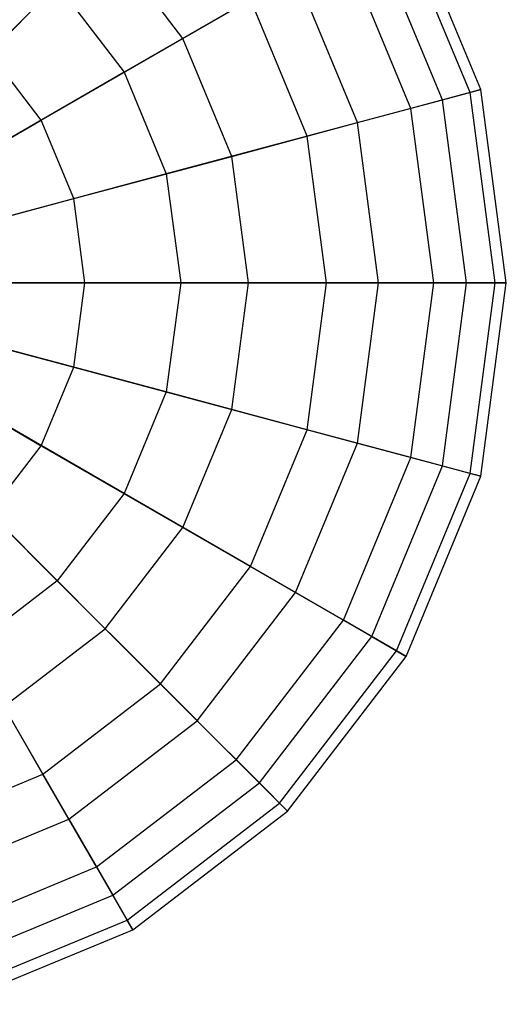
# Model space of a CAD drawing. Extents: x -29 to 29, y -26.9 to 31.
# Tile 27 of 43: x 0.2 to 2.7, y 15.6 to 20.7. Entities that reach past the tile are written whole.
import ezdxf

# ---------------------------------------------------------------- set-up
doc = ezdxf.new("R2010")
doc.units = 0
doc.header["$LTSCALE"] = 2.54
doc.layers.get('0').update_dxf_attribs({"color": 13, "linetype": 'CONTINUOUS'})

# ---------------------------------------------------------------- blocks, each defined once
blk = doc.blocks.new('GRUPUJ_2')
at = {"color": 0}
for p, q in [((31.5845, 47.2545, 11.7691), (31.1954, 48.194, 11.7691)), ((31.5845, 47.2545, 11.7691), (31.1954, 48.194, 11.7691)), ((31.5284, 47.2394, 10.751), (31.1451, 48.1649, 10.751)), ((31.5284, 47.2394, 10.751), (31.1451, 48.1649, 10.751)), ((31.3842, 47.2008, 12.7674), (31.0158, 48.0903, 12.7674)), ((31.3842, 47.2008, 12.7674), (31.0158, 48.0903, 12.7674)), ((29.0225, 47.4469, 14.9983), (29.6254, 48.0498, 14.439)), ((29.0225, 47.4469, 14.9983), (29.6254, 48.0498, 14.439)), ((30.0307, 47.5216, 14.439), (29.6254, 48.0498, 14.439)), ((30.0307, 47.5216, 14.439), (29.6254, 48.0498, 14.439)), ((31.2197, 47.1567, 9.7828), (30.8683, 48.0051, 9.7828)), ((31.2197, 47.1567, 9.7828), (30.8683, 48.0051, 9.7828)), ((30.0307, 47.5216, 14.439), (30.6186, 47.8609, 13.6781)), ((30.0307, 47.5216, 14.439), (30.6186, 47.8609, 13.6781)), ((30.9412, 47.0821, 13.6781), (30.6186, 47.8609, 13.6781)), ((30.9412, 47.0821, 13.6781), (30.6186, 47.8609, 13.6781)), ((29.3757, 47.8001, 8.2514), (28.7318, 47.1561, 7.7927)), ((29.3757, 47.8001, 8.2514), (28.7318, 47.1561, 7.7927)), ((29.3757, 47.8001, 8.2514), (29.7249, 47.345, 8.2514)), ((29.3757, 47.8001, 8.2514), (29.7249, 47.345, 8.2514)), ((30.3839, 47.7255, 8.9302), (29.7249, 47.345, 8.2514)), ((30.3839, 47.7255, 8.9302), (29.7249, 47.345, 8.2514)), ((30.6794, 47.012, 8.9302), (30.3839, 47.7255, 8.9302)), ((30.6794, 47.012, 8.9302), (30.3839, 47.7255, 8.9302)), ((29.2924, 47.0953, 14.9983), (30.0307, 47.5216, 14.439)), ((29.2924, 47.0953, 14.9983), (30.0307, 47.5216, 14.439)), ((30.2855, 46.9064, 14.439), (30.0307, 47.5216, 14.439)), ((30.2855, 46.9064, 14.439), (30.0307, 47.5216, 14.439)), ((29.2924, 47.0953, 14.9983), (29.0225, 47.4469, 14.9983)), ((29.2924, 47.0953, 14.9983), (29.0225, 47.4469, 14.9983)), ((29.7249, 47.345, 8.2514), (28.9362, 46.8897, 7.7927)), ((29.7249, 47.345, 8.2514), (28.9362, 46.8897, 7.7927)), ((29.7249, 47.345, 8.2514), (29.9444, 46.815, 8.2514)), ((29.7249, 47.345, 8.2514), (29.9444, 46.815, 8.2514)), ((31.3842, 47.2008, 12.7674), (31.5845, 47.2545, 11.7691)), ((31.3842, 47.2008, 12.7674), (31.5845, 47.2545, 11.7691)), ((31.5845, 47.2545, 11.7691), (31.5284, 47.2394, 10.751)), ((31.5845, 47.2545, 11.7691), (31.5284, 47.2394, 10.751)), ((31.7173, 46.2463, 11.7691), (31.5845, 47.2545, 11.7691)), ((31.7173, 46.2463, 11.7691), (31.5845, 47.2545, 11.7691)), ((30.9412, 47.0821, 13.6781), (31.3842, 47.2008, 12.7674)), ((30.9412, 47.0821, 13.6781), (31.3842, 47.2008, 12.7674)), ((31.5284, 47.2394, 10.751), (31.2197, 47.1567, 9.7828)), ((31.5284, 47.2394, 10.751), (31.2197, 47.1567, 9.7828)), ((31.5099, 46.2463, 12.7674), (31.3842, 47.2008, 12.7674)), ((31.5099, 46.2463, 12.7674), (31.3842, 47.2008, 12.7674)), ((31.6592, 46.2463, 10.751), (31.5284, 47.2394, 10.751)), ((31.6592, 46.2463, 10.751), (31.5284, 47.2394, 10.751)), ((31.2197, 47.1567, 9.7828), (30.6794, 47.012, 8.9302)), ((31.2197, 47.1567, 9.7828), (30.6794, 47.012, 8.9302)), ((31.3396, 46.2463, 9.7828), (31.2197, 47.1567, 9.7828)), ((31.3396, 46.2463, 9.7828), (31.2197, 47.1567, 9.7828)), ((28.4538, 46.6111, 15.3179), (29.2924, 47.0953, 14.9983)), ((28.4538, 46.6111, 15.3179), (29.2924, 47.0953, 14.9983)), ((29.462, 46.6858, 14.9983), (29.2924, 47.0953, 14.9983)), ((29.462, 46.6858, 14.9983), (29.2924, 47.0953, 14.9983)), ((30.2855, 46.9064, 14.439), (30.9412, 47.0821, 13.6781)), ((30.2855, 46.9064, 14.439), (30.9412, 47.0821, 13.6781)), ((31.0512, 46.2463, 13.6781), (30.9412, 47.0821, 13.6781)), ((31.0512, 46.2463, 13.6781), (30.9412, 47.0821, 13.6781)), ((30.6794, 47.012, 8.9302), (29.9444, 46.815, 8.2514)), ((30.6794, 47.012, 8.9302), (29.9444, 46.815, 8.2514)), ((30.7802, 46.2463, 8.9302), (30.6794, 47.012, 8.9302)), ((30.7802, 46.2463, 8.9302), (30.6794, 47.012, 8.9302)), ((29.462, 46.6858, 14.9983), (30.2855, 46.9064, 14.439)), ((29.462, 46.6858, 14.9983), (30.2855, 46.9064, 14.439)), ((30.3724, 46.2463, 14.439), (30.2855, 46.9064, 14.439)), ((30.3724, 46.2463, 14.439), (30.2855, 46.9064, 14.439)), ((29.9444, 46.815, 8.2514), (29.0648, 46.5793, 7.7927)), ((29.9444, 46.815, 8.2514), (29.0648, 46.5793, 7.7927)), ((29.9444, 46.815, 8.2514), (30.0193, 46.2463, 8.2514)), ((29.9444, 46.815, 8.2514), (30.0193, 46.2463, 8.2514)), ((28.5267, 46.4351, 15.3179), (29.462, 46.6858, 14.9983)), ((28.5267, 46.4351, 15.3179), (29.462, 46.6858, 14.9983)), ((29.5199, 46.2463, 14.9983), (29.462, 46.6858, 14.9983)), ((29.5199, 46.2463, 14.9983), (29.462, 46.6858, 14.9983)), ((28.5516, 46.2463, 15.3179), (29.5199, 46.2463, 14.9983)), ((28.5516, 46.2463, 15.3179), (29.5199, 46.2463, 14.9983)), ((30.0193, 46.2463, 8.2514), (29.1086, 46.2463, 7.7927)), ((30.0193, 46.2463, 8.2514), (29.1086, 46.2463, 7.7927)), ((29.462, 45.8068, 14.9983), (29.5199, 46.2463, 14.9983)), ((29.462, 45.8068, 14.9983), (29.5199, 46.2463, 14.9983)), ((29.5199, 46.2463, 14.9983), (30.3724, 46.2463, 14.439)), ((29.5199, 46.2463, 14.9983), (30.3724, 46.2463, 14.439)), ((30.0193, 46.2463, 8.2514), (29.9444, 45.6776, 8.2514)), ((30.0193, 46.2463, 8.2514), (29.9444, 45.6776, 8.2514)), ((30.7802, 46.2463, 8.9302), (30.0193, 46.2463, 8.2514)), ((30.7802, 46.2463, 8.9302), (30.0193, 46.2463, 8.2514)), ((30.2855, 45.5862, 14.439), (30.3724, 46.2463, 14.439)), ((30.2855, 45.5862, 14.439), (30.3724, 46.2463, 14.439)), ((30.3724, 46.2463, 14.439), (31.0512, 46.2463, 13.6781)), ((30.3724, 46.2463, 14.439), (31.0512, 46.2463, 13.6781)), ((30.6794, 45.4806, 8.9302), (30.7802, 46.2463, 8.9302)), ((30.6794, 45.4806, 8.9302), (30.7802, 46.2463, 8.9302)), ((31.3396, 46.2463, 9.7828), (30.7802, 46.2463, 8.9302)), ((31.3396, 46.2463, 9.7828), (30.7802, 46.2463, 8.9302)), ((30.9412, 45.4105, 13.6781), (31.0512, 46.2463, 13.6781)), ((30.9412, 45.4105, 13.6781), (31.0512, 46.2463, 13.6781)), ((31.0512, 46.2463, 13.6781), (31.5099, 46.2463, 12.7674)), ((31.0512, 46.2463, 13.6781), (31.5099, 46.2463, 12.7674)), ((31.2197, 45.3359, 9.7828), (31.3396, 46.2463, 9.7828)), ((31.2197, 45.3359, 9.7828), (31.3396, 46.2463, 9.7828)), ((31.6592, 46.2463, 10.751), (31.3396, 46.2463, 9.7828)), ((31.6592, 46.2463, 10.751), (31.3396, 46.2463, 9.7828)), ((31.3842, 45.2918, 12.7674), (31.5099, 46.2463, 12.7674)), ((31.3842, 45.2918, 12.7674), (31.5099, 46.2463, 12.7674)), ((31.5099, 46.2463, 12.7674), (31.7173, 46.2463, 11.7691)), ((31.5099, 46.2463, 12.7674), (31.7173, 46.2463, 11.7691)), ((31.5284, 45.2531, 10.751), (31.6592, 46.2463, 10.751)), ((31.5284, 45.2531, 10.751), (31.6592, 46.2463, 10.751)), ((31.5845, 45.2381, 11.7691), (31.7173, 46.2463, 11.7691)), ((31.5845, 45.2381, 11.7691), (31.7173, 46.2463, 11.7691)), ((31.7173, 46.2463, 11.7691), (31.6592, 46.2463, 10.751)), ((31.7173, 46.2463, 11.7691), (31.6592, 46.2463, 10.751)), ((28.5267, 46.0574, 15.3179), (29.462, 45.8068, 14.9983)), ((28.5267, 46.0574, 15.3179), (29.462, 45.8068, 14.9983)), ((29.9444, 45.6776, 8.2514), (29.0648, 45.9133, 7.7927)), ((29.9444, 45.6776, 8.2514), (29.0648, 45.9133, 7.7927)), ((28.4538, 45.8815, 15.3179), (29.2924, 45.3973, 14.9983)), ((28.4538, 45.8815, 15.3179), (29.2924, 45.3973, 14.9983)), ((29.2924, 45.3973, 14.9983), (29.462, 45.8068, 14.9983)), ((29.2924, 45.3973, 14.9983), (29.462, 45.8068, 14.9983)), ((29.462, 45.8068, 14.9983), (30.2855, 45.5862, 14.439)), ((29.462, 45.8068, 14.9983), (30.2855, 45.5862, 14.439)), ((29.9444, 45.6776, 8.2514), (29.7249, 45.1476, 8.2514)), ((29.9444, 45.6776, 8.2514), (29.7249, 45.1476, 8.2514)), ((30.6794, 45.4806, 8.9302), (29.9444, 45.6776, 8.2514)), ((30.6794, 45.4806, 8.9302), (29.9444, 45.6776, 8.2514)), ((29.7249, 45.1476, 8.2514), (28.9362, 45.6029, 7.7927)), ((29.7249, 45.1476, 8.2514), (28.9362, 45.6029, 7.7927)), ((30.0307, 44.971, 14.439), (30.2855, 45.5862, 14.439)), ((30.0307, 44.971, 14.439), (30.2855, 45.5862, 14.439)), ((30.2855, 45.5862, 14.439), (30.9412, 45.4105, 13.6781)), ((30.2855, 45.5862, 14.439), (30.9412, 45.4105, 13.6781)), ((30.3839, 44.7671, 8.9302), (30.6794, 45.4806, 8.9302)), ((30.3839, 44.7671, 8.9302), (30.6794, 45.4806, 8.9302)), ((31.2197, 45.3359, 9.7828), (30.6794, 45.4806, 8.9302)), ((31.2197, 45.3359, 9.7828), (30.6794, 45.4806, 8.9302)), ((30.6186, 44.6316, 13.6781), (30.9412, 45.4105, 13.6781)), ((30.6186, 44.6316, 13.6781), (30.9412, 45.4105, 13.6781)), ((30.9412, 45.4105, 13.6781), (31.3842, 45.2918, 12.7674)), ((30.9412, 45.4105, 13.6781), (31.3842, 45.2918, 12.7674)), ((29.0225, 45.0457, 14.9983), (29.2924, 45.3973, 14.9983)), ((29.0225, 45.0457, 14.9983), (29.2924, 45.3973, 14.9983)), ((29.2924, 45.3973, 14.9983), (30.0307, 44.971, 14.439)), ((29.2924, 45.3973, 14.9983), (30.0307, 44.971, 14.439)), ((29.3757, 44.6925, 8.2514), (28.7318, 45.3364, 7.7927)), ((29.3757, 44.6925, 8.2514), (28.7318, 45.3364, 7.7927)), ((30.8683, 44.4875, 9.7828), (31.2197, 45.3359, 9.7828)), ((30.8683, 44.4875, 9.7828), (31.2197, 45.3359, 9.7828)), ((31.5284, 45.2531, 10.751), (31.2197, 45.3359, 9.7828)), ((31.5284, 45.2531, 10.751), (31.2197, 45.3359, 9.7828)), ((31.0158, 44.4023, 12.7674), (31.3842, 45.2918, 12.7674)), ((31.0158, 44.4023, 12.7674), (31.3842, 45.2918, 12.7674)), ((31.1451, 44.3277, 10.751), (31.5284, 45.2531, 10.751)), ((31.1451, 44.3277, 10.751), (31.5284, 45.2531, 10.751)), ((31.3842, 45.2918, 12.7674), (31.5845, 45.2381, 11.7691)), ((31.3842, 45.2918, 12.7674), (31.5845, 45.2381, 11.7691)), ((31.5845, 45.2381, 11.7691), (31.5284, 45.2531, 10.751)), ((31.5845, 45.2381, 11.7691), (31.5284, 45.2531, 10.751)), ((31.1954, 44.2986, 11.7691), (31.5845, 45.2381, 11.7691)), ((31.1954, 44.2986, 11.7691), (31.5845, 45.2381, 11.7691)), ((29.7249, 45.1476, 8.2514), (29.3757, 44.6925, 8.2514)), ((29.7249, 45.1476, 8.2514), (29.3757, 44.6925, 8.2514)), ((30.3839, 44.7671, 8.9302), (29.7249, 45.1476, 8.2514)), ((30.3839, 44.7671, 8.9302), (29.7249, 45.1476, 8.2514)), ((29.0225, 45.0457, 14.9983), (29.6254, 44.4428, 14.439)), ((29.0225, 45.0457, 14.9983), (29.6254, 44.4428, 14.439)), ((29.6254, 44.4428, 14.439), (30.0307, 44.971, 14.439)), ((29.6254, 44.4428, 14.439), (30.0307, 44.971, 14.439)), ((30.0307, 44.971, 14.439), (30.6186, 44.6316, 13.6781)), ((30.0307, 44.971, 14.439), (30.6186, 44.6316, 13.6781)), ((29.9138, 44.1544, 8.9302), (30.3839, 44.7671, 8.9302)), ((29.9138, 44.1544, 8.9302), (30.3839, 44.7671, 8.9302)), ((30.8683, 44.4875, 9.7828), (30.3839, 44.7671, 8.9302)), ((30.8683, 44.4875, 9.7828), (30.3839, 44.7671, 8.9302)), ((29.3757, 44.6925, 8.2514), (28.9206, 44.3433, 8.2514)), ((29.3757, 44.6925, 8.2514), (28.9206, 44.3433, 8.2514)), ((29.9138, 44.1544, 8.9302), (29.3757, 44.6925, 8.2514)), ((29.9138, 44.1544, 8.9302), (29.3757, 44.6925, 8.2514)), ((30.1054, 43.9628, 13.6781), (30.6186, 44.6316, 13.6781)), ((30.1054, 43.9628, 13.6781), (30.6186, 44.6316, 13.6781)), ((30.6186, 44.6316, 13.6781), (31.0158, 44.4023, 12.7674)), ((30.6186, 44.6316, 13.6781), (31.0158, 44.4023, 12.7674)), ((30.3093, 43.7589, 9.7828), (30.8683, 44.4875, 9.7828)), ((30.3093, 43.7589, 9.7828), (30.8683, 44.4875, 9.7828)), ((31.1451, 44.3277, 10.751), (30.8683, 44.4875, 9.7828)), ((31.1451, 44.3277, 10.751), (30.8683, 44.4875, 9.7828)), ((29.0972, 44.0375, 14.439), (29.6254, 44.4428, 14.439)), ((29.0972, 44.0375, 14.439), (29.6254, 44.4428, 14.439)), ((29.6254, 44.4428, 14.439), (30.1054, 43.9628, 13.6781)), ((29.6254, 44.4428, 14.439), (30.1054, 43.9628, 13.6781)), ((30.4297, 43.6385, 12.7674), (31.0158, 44.4023, 12.7674)), ((30.4297, 43.6385, 12.7674), (31.0158, 44.4023, 12.7674)), ((31.0158, 44.4023, 12.7674), (31.1954, 44.2986, 11.7691)), ((31.0158, 44.4023, 12.7674), (31.1954, 44.2986, 11.7691)), ((29.3011, 43.6843, 8.9302), (28.9206, 44.3433, 8.2514)), ((29.3011, 43.6843, 8.9302), (28.9206, 44.3433, 8.2514)), ((30.5353, 43.533, 10.751), (31.1451, 44.3277, 10.751)), ((30.5353, 43.533, 10.751), (31.1451, 44.3277, 10.751)), ((31.1954, 44.2986, 11.7691), (31.1451, 44.3277, 10.751)), ((31.1954, 44.2986, 11.7691), (31.1451, 44.3277, 10.751)), ((30.5763, 43.4919, 11.7691), (31.1954, 44.2986, 11.7691)), ((30.5763, 43.4919, 11.7691), (31.1954, 44.2986, 11.7691)), ((29.3011, 43.6843, 8.9302), (29.9138, 44.1544, 8.9302)), ((29.3011, 43.6843, 8.9302), (29.9138, 44.1544, 8.9302)), ((30.3093, 43.7589, 9.7828), (29.9138, 44.1544, 8.9302)), ((30.3093, 43.7589, 9.7828), (29.9138, 44.1544, 8.9302)), ((29.0972, 44.0375, 14.439), (29.4366, 43.4496, 13.6781)), ((29.0972, 44.0375, 14.439), (29.4366, 43.4496, 13.6781)), ((29.4366, 43.4496, 13.6781), (30.1054, 43.9628, 13.6781)), ((29.4366, 43.4496, 13.6781), (30.1054, 43.9628, 13.6781)), ((30.1054, 43.9628, 13.6781), (30.4297, 43.6385, 12.7674)), ((30.1054, 43.9628, 13.6781), (30.4297, 43.6385, 12.7674)), ((29.5807, 43.1999, 9.7828), (30.3093, 43.7589, 9.7828)), ((29.5807, 43.1999, 9.7828), (30.3093, 43.7589, 9.7828)), ((30.5353, 43.533, 10.751), (30.3093, 43.7589, 9.7828)), ((30.5353, 43.533, 10.751), (30.3093, 43.7589, 9.7828)), ((28.5876, 43.3888, 8.9302), (29.3011, 43.6843, 8.9302)), ((28.5876, 43.3888, 8.9302), (29.3011, 43.6843, 8.9302)), ((29.5807, 43.1999, 9.7828), (29.3011, 43.6843, 8.9302)), ((29.5807, 43.1999, 9.7828), (29.3011, 43.6843, 8.9302)), ((29.6659, 43.0524, 12.7674), (30.4297, 43.6385, 12.7674)), ((29.6659, 43.0524, 12.7674), (30.4297, 43.6385, 12.7674)), ((30.4297, 43.6385, 12.7674), (30.5763, 43.4919, 11.7691)), ((30.4297, 43.6385, 12.7674), (30.5763, 43.4919, 11.7691)), ((29.7405, 42.9231, 10.751), (30.5353, 43.533, 10.751)), ((29.7405, 42.9231, 10.751), (30.5353, 43.533, 10.751)), ((30.5763, 43.4919, 11.7691), (30.5353, 43.533, 10.751)), ((30.5763, 43.4919, 11.7691), (30.5353, 43.533, 10.751)), ((28.6577, 43.127, 13.6781), (29.4366, 43.4496, 13.6781)), ((28.6577, 43.127, 13.6781), (29.4366, 43.4496, 13.6781)), ((29.4366, 43.4496, 13.6781), (29.6659, 43.0524, 12.7674)), ((29.4366, 43.4496, 13.6781), (29.6659, 43.0524, 12.7674)), ((29.7696, 42.8728, 11.7691), (30.5763, 43.4919, 11.7691)), ((29.7696, 42.8728, 11.7691), (30.5763, 43.4919, 11.7691)), ((28.7323, 42.8485, 9.7828), (29.5807, 43.1999, 9.7828)), ((28.7323, 42.8485, 9.7828), (29.5807, 43.1999, 9.7828)), ((29.7405, 42.9231, 10.751), (29.5807, 43.1999, 9.7828)), ((29.7405, 42.9231, 10.751), (29.5807, 43.1999, 9.7828)), ((28.7764, 42.684, 12.7674), (29.6659, 43.0524, 12.7674)), ((28.7764, 42.684, 12.7674), (29.6659, 43.0524, 12.7674)), ((29.6659, 43.0524, 12.7674), (29.7696, 42.8728, 11.7691)), ((29.6659, 43.0524, 12.7674), (29.7696, 42.8728, 11.7691)), ((28.8151, 42.5398, 10.751), (29.7405, 42.9231, 10.751)), ((28.8151, 42.5398, 10.751), (29.7405, 42.9231, 10.751)), ((29.7696, 42.8728, 11.7691), (29.7405, 42.9231, 10.751)), ((29.7696, 42.8728, 11.7691), (29.7405, 42.9231, 10.751)), ((28.8301, 42.4837, 11.7691), (29.7696, 42.8728, 11.7691)), ((28.8301, 42.4837, 11.7691), (29.7696, 42.8728, 11.7691))]:
    blk.add_line(p, q, dxfattribs=at)

msp = doc.modelspace()

# ---------------------------------------------------------------- block references
at = {"color": 0}
msp.add_blockref('GRUPUJ_2', (-28.9757, -26.9101, 0.1598), dxfattribs=at)

doc.saveas('drawing.dxf')
